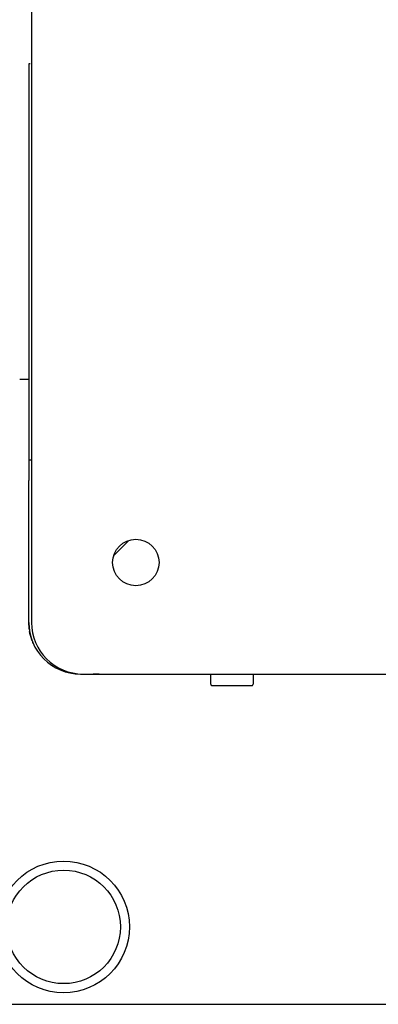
# Model space of a CAD drawing. Extents: x -1765 to 4890, y -3431 to 1272.
# Tile 15 of 111: x -1251 to -1216, y -1238 to -1142. Entities that reach past the tile are written whole.
import ezdxf

# ---------------------------------------------------------------- set-up
doc = ezdxf.new("R2010")
doc.units = 0
doc.layers.get('0').update_dxf_attribs({"linetype": 'CONTINUOUS'})

# ---------------------------------------------------------------- blocks, each defined once
blk = doc.blocks.new('CTH', base_point=(-1401.584, -1249.781))
at = {"color": 7, "linetype": 'CONTINUOUS'}
for p, q in [((-1250.056, -1069.223), (-1250.056, -1200.679)), ((-1250.194, -1146.587), (-1250.319, -1146.587)), ((-1250.319, -1146.587), (-1250.319, -1184.934)), ((-1251.194, -1177.125), (-1250.319, -1177.125)), ((-1250.319, -1184.934), (-1250.056, -1184.934)), ((-1250.319, -1184.934), (-1250.319, -1186.934)), ((-1250.319, -1200.679), (-1250.319, -1186.934)), ((-1240.655, -1192.764), (-1242.056, -1194.166)), ((-1250.288, -1201.231), (-1250.319, -1200.679)), ((-1250.282, -1201.27), (-1250.288, -1201.231)), ((-1250.26, -1201.404), (-1250.282, -1201.27)), ((-1250.235, -1201.556), (-1250.236, -1201.549)), ((-1250.056, -1200.679), (-1249.992, -1200.679)), ((-1250.204, -1201.747), (-1250.235, -1201.556)), ((-1250.128, -1202.049), (-1250.204, -1201.747)), ((-1250.021, -1202.379), (-1250.128, -1202.049)), ((-1249.991, -1202.454), (-1250.021, -1202.379)), ((-1249.969, -1202.511), (-1249.991, -1202.454)), ((-1249.938, -1202.591), (-1249.956, -1202.545)), ((-1249.918, -1202.64), (-1249.938, -1202.591)), ((-1249.885, -1202.717), (-1249.918, -1202.64)), ((-1245.321, -1205.678), (-1245.058, -1205.678)), ((-1245.058, -1205.678), (-1245.058, -1205.659)), ((-1245.058, -1205.678), (-1244.071, -1205.678)), ((-1245.058, -1205.678), (-1061.994, -1205.678)), ((-1243.496, -1205.678), (-1244.071, -1205.678)), ((-1244.071, -1205.678), (-1243.496, -1205.678)), ((-1243.496, -1205.678), (-1243.396, -1205.678)), ((-1243.396, -1205.678), (-1064.318, -1205.678)), ((-1238.153, -1205.678), (-1238.046, -1205.678)), ((-1238.153, -1205.678), (-1238.046, -1205.678)), ((-1238.046, -1205.678), (-1238.032, -1205.678)), ((-1238.046, -1205.678), (-1238.032, -1205.678)), ((-1232.702, -1206.677), (-1232.702, -1205.678)), ((-1228.603, -1205.678), (-1228.603, -1206.677)), ((-1232.702, -1206.677), (-1232.694, -1206.72)), ((-1232.702, -1206.677), (-1232.664, -1206.677)), ((-1232.694, -1206.72), (-1232.64, -1206.785)), ((-1232.64, -1206.785), (-1232.577, -1206.802)), ((-1232.577, -1206.802), (-1232.202, -1206.802)), ((-1232.202, -1206.793), (-1232.202, -1206.802)), ((-1232.202, -1206.802), (-1229.103, -1206.802)), ((-1229.103, -1206.793), (-1229.103, -1206.802)), ((-1229.103, -1206.802), (-1228.757, -1206.802)), ((-1228.757, -1206.802), (-1228.666, -1206.785)), ((-1228.666, -1206.785), (-1228.611, -1206.72)), ((-1228.641, -1206.677), (-1228.603, -1206.677)), ((-1228.611, -1206.72), (-1228.603, -1206.677))]:
    blk.add_line(p, q, dxfattribs=at)
at = {"color": 4, "linetype": 'CONTINUOUS'}
blk.add_line((-1257.192, -1237.667), (-1151.726, -1237.667), dxfattribs=at)
blk.add_line((-1257.192, -1237.667), (-1151.726, -1237.667), dxfattribs=at)
at = {"color": 7, "linetype": 'CONTINUOUS'}
blk.add_circle((-1239.947, -1194.873), 2.249, dxfattribs=at)
at = {"color": 4, "linetype": 'CONTINUOUS'}
for radius in [6.373, 5.498]:
    blk.add_circle((-1246.945, -1230.169), radius, dxfattribs=at)
at = {"color": 7, "linetype": 'CONTINUOUS'}
for centre, start, end in [((-1245.321, -1200.679), -179.99994, -90), ((-1245.058, -1200.679), -179.99995, -89.99999)]:
    blk.add_arc(centre, 4.998, start, end, dxfattribs=at)

msp = doc.modelspace()

# ---------------------------------------------------------------- block references
msp.add_blockref('CTH', (-1401.584, -1249.781))

doc.saveas('drawing.dxf')
